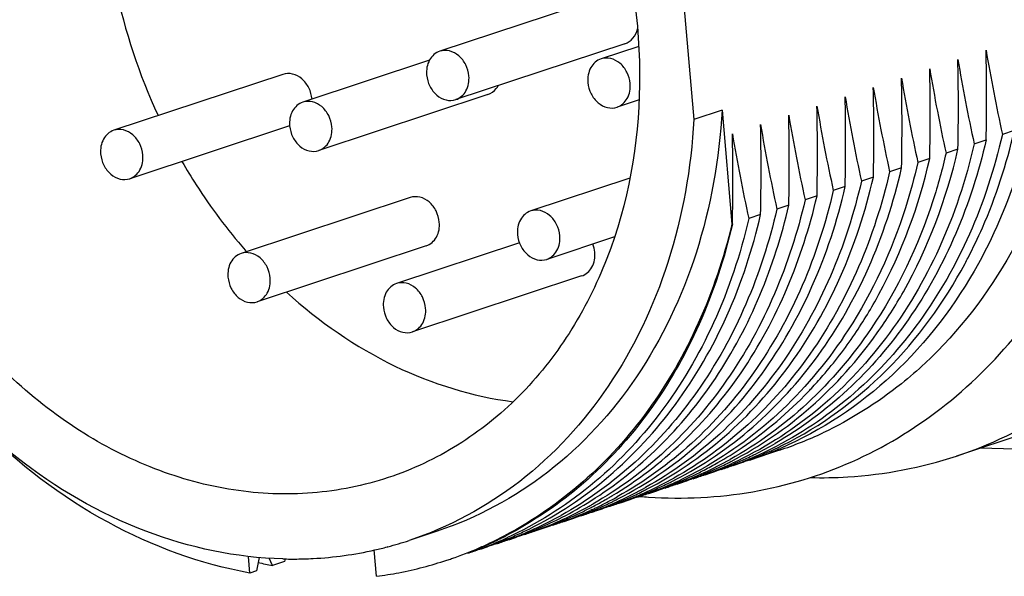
# Model space of a CAD drawing. Header units: millimetres. Extents: x 0 to 420, y 0 to 297.
# Tile 17 of 72: x 196.16 to 199.05, y 56.99 to 58.62. Entities that reach past the tile are written whole.
import ezdxf

# ---------------------------------------------------------------- set-up
doc = ezdxf.new("R2010")
doc.units = ezdxf.units.MM
doc.header["$LTSCALE"] = 23.1
doc.layers.add('COMPONENTS', color=7, linetype='CONTINUOUS')

msp = doc.modelspace()

# ---------------------------------------------------------------- linework, layer by layer
at = {"layer": 'COMPONENTS', "color": 7, "linetype": 'CONTINUOUS'}
for p, q in [((198.09363, 58.85968), (198.13927, 58.33077)), ((197.88923, 58.69637), (197.39156, 58.53172)), ((197.93635, 58.55396), (197.43868, 58.38932)), ((197.97689, 58.5461), (197.86609, 58.50944)), ((197.36125, 58.5052), (196.98841, 58.38185)), ((196.92989, 58.46367), (196.43222, 58.29903)), ((197.53319, 58.40409), (197.03552, 58.23944)), ((197.97781, 58.38841), (197.9132, 58.36703)), ((198.22222, 58.35821), (198.13927, 58.33077)), ((198.22222, 58.35821), (198.25113, 58.02311)), ((196.9498, 58.31226), (196.47933, 58.15662)), ((199.08219, 58.29805), (199.04713, 58.28645)), ((198.96419, 58.25901), (198.99925, 58.2706)), ((198.9163, 58.24316), (198.88124, 58.23157)), ((198.83336, 58.21572), (198.7983, 58.20413)), ((198.75041, 58.18828), (198.71535, 58.17668)), ((197.95072, 58.15804), (197.65909, 58.06156)), ((198.66747, 58.16084), (198.63241, 58.14924)), ((198.58452, 58.1334), (198.54946, 58.1218)), ((197.30454, 58.10115), (196.80687, 57.9365)), ((198.50158, 58.10596), (198.46652, 58.09436)), ((198.41863, 58.07852), (198.38357, 58.06692)), ((198.33569, 58.05108), (198.30063, 58.03948)), ((198.25274, 58.02364), (198.25113, 58.02311)), ((198.25274, 58.02364), (198.25254, 58.02275)), ((197.90584, 57.9852), (197.70621, 57.91915)), ((197.35165, 57.95874), (196.85398, 57.79409)), ((197.62606, 57.96768), (197.26423, 57.84798)), ((197.80902, 57.87021), (197.31135, 57.70557)), ((199.29369, 57.46631), (198.91214, 57.34008)), ((198.39111, 57.35731), (198.30347, 57.32831)), ((200.24735, 57.33029), (198.98167, 57.36309)), ((198.1667, 57.29735), (198.16907, 57.29857)), ((198.00649, 57.23071), (198.00473, 57.23006)), ((198.05112, 57.24588), (198.05417, 57.24704)), ((197.83782, 57.18152), (197.83435, 57.17993)), ((197.84066, 57.17585), (197.83854, 57.17507)), ((197.84764, 57.18189), (197.84976, 57.1828)), ((197.72253, 57.13733), (197.72613, 57.13872)), ((197.38409, 57.11895), (197.30115, 57.09151)), ((197.59181, 57.09352), (197.5896, 57.09271)), ((197.20553, 56.98601), (197.19883, 57.06363)), ((197.23892, 57.073), (197.23736, 57.07259)), ((196.83254, 56.99567), (196.8283, 57.0448)), ((196.85713, 57.02693), (196.85181, 57.00205)), ((196.86021, 57.04134), (196.85713, 57.02693)), ((196.8997, 57.01789), (196.88991, 57.03939)), ((196.93475, 57.02949), (196.8997, 57.01789)), ((196.93642, 57.03726), (196.93475, 57.02949)), ((196.85181, 57.00205), (196.83254, 56.99567))]:
    msp.add_line(p, q, dxfattribs=at)
for centre, radius, start, end in [((198.15339, 59.07982), 1.75322, 191.79644, 204.88064), ((193.26079, 58.39762), 5.73986, 358.732034, 1.373685), ((204.16865, 59.4064), 5.24254, 189.56552, 192.33505), ((193.17784, 58.37018), 5.73986, 358.732034, 1.373685), ((204.08571, 59.37896), 5.24254, 189.56552, 192.33505), ((193.0949, 58.34274), 5.73986, 358.732034, 1.373685), ((204.00276, 59.35152), 5.24254, 189.56552, 192.33505), ((193.01195, 58.3153), 5.73986, 358.732034, 1.373685), ((203.91982, 59.32408), 5.24254, 189.56552, 192.33505), ((192.92901, 58.28786), 5.73986, 358.732034, 1.373685), ((203.83687, 59.29664), 5.24254, 189.56552, 192.33505), ((192.84606, 58.26042), 5.73986, 358.732034, 1.373685), ((203.75393, 59.2692), 5.24254, 189.56552, 192.33505), ((192.76312, 58.23297), 5.73986, 358.732034, 1.373685), ((203.67098, 59.24176), 5.24254, 189.56552, 192.33505), ((192.68017, 58.20553), 5.73986, 358.732034, 1.373685), ((203.58804, 59.21432), 5.24254, 189.56552, 192.33505), ((192.59723, 58.17809), 5.73986, 358.732034, 1.373685), ((203.50509, 59.18688), 5.24254, 189.56552, 192.33505), ((192.51428, 58.15065), 5.73986, 358.732034, 1.373685), ((203.42215, 59.15943), 5.24254, 189.56552, 192.33505), ((197.99494, 58.97579), 1.5628, 221.18932, 221.42393), ((197.65748, 58.59194), 1.45154, 331.84889, 332.59176), ((197.57548, 58.39193), 1.24673, 316.25142, 316.84442), ((198.03488, 58.43362), 1.13373, 288.31085, 295.25584), ((197.87009, 58.35875), 1.11443, 290.2237, 297.47507), ((197.81738, 58.35233), 1.12501, 296.54544, 299.93776), ((197.90406, 58.37246), 1.11679, 295.63424, 296.46236), ((197.82116, 58.34493), 1.1167, 295.38217, 296.54171), ((197.90587, 58.36861), 1.11254, 290.91398, 295.63566), ((197.95504, 58.38137), 1.1092, 288.307, 293.06804), ((197.95404, 58.38374), 1.11178, 293.06725, 293.29418), ((197.65123, 58.29787), 1.1255, 297.3938, 299.74009), ((197.70166, 58.30897), 1.12012, 294.69353, 299.06554), ((197.78836, 58.32843), 1.1113, 290.22621, 294.69295), ((197.7382, 58.31752), 1.11674, 295.38408, 296.55646), ((197.82387, 58.33887), 1.11005, 290.91286, 292.81369), ((197.87275, 58.35211), 1.10727, 288.30642, 290.21348), ((197.73708, 58.31976), 1.11923, 296.55641, 297.22388), ((197.82325, 58.34036), 1.11167, 292.81344, 293.36888), ((197.9079, 58.36341), 1.10696, 288.30424, 289.50378), ((197.82238, 58.34235), 1.11384, 293.36944, 295.3824), ((197.90751, 58.36451), 1.10812, 289.50389, 290.91056), ((197.61855, 58.28186), 1.12049, 294.70229, 299.08573), ((197.65662, 58.28719), 1.11354, 292.81654, 295.38025), ((197.70532, 58.30119), 1.11152, 290.74377, 294.68979), ((197.65479, 58.29104), 1.1178, 295.38017, 297.25567), ((197.74093, 58.31141), 1.11003, 290.91482, 292.81507), ((197.78981, 58.32465), 1.10725, 288.30837, 290.22343), ((197.7403, 58.31293), 1.11168, 292.81482, 293.39249), ((197.82497, 58.33594), 1.10693, 288.30566, 289.51398), ((197.73942, 58.31493), 1.11386, 293.39304, 295.38429), ((197.82457, 58.33705), 1.10811, 289.51409, 290.91256), ((197.53562, 58.2544), 1.12046, 294.69724, 299.08637), ((197.62247, 58.27354), 1.11129, 290.21613, 294.69798), ((197.57359, 58.25992), 1.11373, 293.27561, 295.38329), ((197.5724, 58.26245), 1.11652, 295.38299, 296.4345), ((197.65802, 58.28388), 1.10994, 290.91036, 292.81582), ((197.70697, 58.29692), 1.10695, 288.3036, 290.21887), ((197.57124, 58.26478), 1.11912, 296.43454, 297.2295), ((197.70657, 58.29801), 1.10811, 290.21871, 290.74142), ((197.74203, 58.30847), 1.1069, 288.30838, 289.52249), ((197.74164, 58.30959), 1.10808, 289.5226, 290.91452), ((197.3149, 58.19605), 1.13465, 300.35656, 300.90509), ((197.45267, 58.22696), 1.12047, 294.69932, 299.08413), ((197.53953, 58.2461), 1.11129, 290.2175, 294.693), ((197.4906, 58.23259), 1.11385, 293.38078, 295.38358), ((197.48937, 58.23518), 1.11671, 295.38336, 296.54666), ((197.57504, 58.25653), 1.11004, 290.91208, 292.81388), ((197.62392, 58.26977), 1.10725, 288.30561, 290.11643), ((197.48825, 58.23742), 1.11922, 296.54662, 297.2239), ((197.57445, 58.25794), 1.11157, 292.81363, 293.27498), ((197.65919, 58.28075), 1.1066, 288.3034, 289.57468), ((197.6588, 58.28186), 1.10778, 289.57472, 290.74149), ((197.23364, 58.16594), 1.1315, 297.23183, 302.15744), ((197.28678, 58.17207), 1.12046, 294.69636, 299.08578), ((197.28242, 58.18007), 1.12957, 299.08201, 299.68667), ((197.32207, 58.18324), 1.11998, 297.24867, 297.83947), ((197.31964, 58.18777), 1.12511, 297.84088, 299.73451), ((197.37064, 58.19777), 1.1185, 295.27921, 297.84007), ((197.40767, 58.20511), 1.1138, 293.38588, 295.38667), ((197.45648, 58.21888), 1.11154, 290.75673, 294.69484), ((197.31644, 58.19343), 1.13161, 299.73334, 300.35659), ((197.40672, 58.20712), 1.11603, 295.38628, 295.9623), ((197.49244, 58.22822), 1.1091, 290.91377, 291.45295), ((197.54097, 58.24233), 1.10725, 288.30771, 290.21471), ((197.36839, 58.20202), 1.1233, 297.84002, 299.05789), ((197.40627, 58.20805), 1.11706, 295.96229, 296.43541), ((197.49198, 58.22937), 1.11034, 291.45313, 292.81476), ((197.40536, 58.20988), 1.1191, 296.43557, 297.22647), ((197.49147, 58.23059), 1.11167, 292.81463, 293.38022), ((197.57612, 58.25365), 1.10696, 288.30545, 289.50482), ((197.57573, 58.25474), 1.10812, 289.50492, 290.91179), ((198.09597, 58.54643), 1.33013, 265.05056, 266.12184), ((197.20545, 58.14166), 1.11708, 290.23489, 299.08553), ((197.32446, 58.17832), 1.1145, 292.80964, 295.36955), ((197.37313, 58.19239), 1.11256, 291.12021, 294.49152), ((197.40984, 58.19987), 1.10813, 289.49949, 290.90949), ((197.32296, 58.1815), 1.11802, 295.36942, 297.24899), ((197.40915, 58.20166), 1.11005, 290.90978, 292.81734), ((197.45802, 58.2149), 1.10726, 288.30332, 290.1), ((197.3718, 58.19534), 1.1158, 294.68648, 295.27829), ((197.40857, 58.20306), 1.11157, 292.81708, 293.26613), ((197.45764, 58.21593), 1.10837, 290.21666, 290.75452), ((197.49329, 58.22587), 1.10661, 288.30743, 288.81336), ((197.49314, 58.22633), 1.10708, 288.81339, 289.51913), ((197.4928, 58.22727), 1.10809, 289.51928, 290.91386), ((197.29069, 58.16378), 1.11129, 290.22118, 294.6921), ((197.24091, 58.15213), 1.1159, 293.36528, 297.22467), ((197.32676, 58.17269), 1.10842, 289.61022, 290.91974), ((197.37515, 58.18715), 1.10695, 288.31082, 290.21557), ((197.32581, 58.17515), 1.11106, 291.11888, 292.80899), ((197.37444, 58.18908), 1.10901, 290.21533, 291.11859), ((197.41023, 58.19878), 1.10698, 288.30316, 289.49938), ((197.05305, 58.11636), 1.14096, 294.37228, 297.76277), ((197.15888, 58.12269), 1.1137, 293.25321, 295.38601), ((197.24396, 58.14496), 1.1081, 289.51576, 290.91298), ((197.15769, 58.12521), 1.11648, 295.38569, 296.41589), ((197.24326, 58.14677), 1.11004, 290.91328, 292.81863), ((197.29213, 58.16002), 1.10727, 288.30684, 290.21841), ((197.24264, 58.14826), 1.11166, 292.81838, 293.3625), ((197.32742, 58.17085), 1.10646, 288.31056, 289.61017), ((196.96483, 58.10816), 1.07083, 284.83013, 288.30374), ((197.05572, 58.11061), 1.13463, 293.45081, 294.36922), ((197.1248, 58.1089), 1.1113, 290.23606, 294.69548), ((197.07587, 58.09538), 1.11384, 293.36946, 295.38221), ((197.16101, 58.11754), 1.10812, 289.50041, 290.91039), ((197.07465, 58.09797), 1.1167, 295.38198, 296.54171), ((197.16032, 58.11933), 1.11004, 290.91068, 292.81649), ((197.20919, 58.13257), 1.10726, 288.30419, 290.09426), ((197.07353, 58.10021), 1.11921, 296.54167, 297.2264), ((197.15974, 58.12072), 1.11154, 292.81623, 293.25257), ((197.24436, 58.14385), 1.10692, 288.30664, 289.51566), ((196.96071, 58.12861), 1.09169, 273.05042, 282.69173), ((196.96381, 58.11204), 1.07485, 282.72491, 284.74434), ((197.05668, 58.10838), 1.13219, 289.04348, 293.45118), ((197.07737, 58.0919), 1.11006, 290.91692, 292.8135), ((197.12625, 58.10511), 1.10724, 288.31042, 290.23329), ((197.07674, 58.0934), 1.11167, 292.81325, 293.36889), ((197.16139, 58.11646), 1.10697, 288.30404, 289.5003), ((197.1304, 58.26024), 1.26358, 257.5095, 259.48027), ((196.95908, 58.17035), 1.13348, 268.5159, 268.77032), ((196.95896, 58.16318), 1.12632, 268.76812, 271.20685), ((196.95908, 58.15527), 1.1184, 271.20926, 271.70394), ((196.95924, 58.1505), 1.11363, 271.70335, 273.06619), ((197.05626, 58.11055), 1.13439, 280.93098, 288.29388), ((197.05746, 58.10623), 1.12991, 288.30446, 289.0414), ((197.05437, 58.12021), 1.14423, 277.5914, 280.93192)]:
    msp.add_arc(centre, radius, start, end, dxfattribs=at)
for points, knots in [([(197.23997, 57.27667), (197.16793, 57.25283), (197.016, 57.22235), (196.78111, 57.23198), (196.54734, 57.29575), (196.24451, 57.45135), (195.91774, 57.76521), (195.66511, 58.25661), (195.57482, 58.80172), (195.64994, 59.24853), (195.80022, 59.55404), (195.94983, 59.74464), (196.13264, 59.89246), (196.27277, 59.95861), (196.34481, 59.98244)], [0, 0, 0, 0, 0.0561457, 0.1133518, 0.1724677, 0.2339898, 0.3637499, 0.5000004, 0.636251, 0.7660112, 0.8275334, 0.8866493, 0.9438561, 1, 1, 1, 1]), ([(197.8982, 58.97439), (197.9535, 58.80062), (198.00939, 58.44226), (197.93141, 58.00102), (197.78081, 57.69954), (197.63176, 57.51155), (197.45025, 57.36569), (197.31136, 57.30029), (197.23997, 57.27667)], [0, 0, 0, 0, 0.2725365, 0.5319078, 0.6549041, 0.7731423, 0.8876151, 1, 1, 1, 1]), ([(198.00601, 57.21935), (198.10816, 57.21242), (198.31403, 57.22242), (198.6096, 57.31208), (198.87595, 57.47219), (199.10111, 57.69463), (199.27636, 57.96901), (199.43765, 58.39281), (199.46485, 58.74514), (199.44488, 58.97664)], [0, 0, 0, 0, 0.1188812, 0.2366407, 0.3551497, 0.4761479, 0.6009424, 0.7301913, 1, 1, 1, 1]), ([(197.93637, 58.55397), (197.94535, 58.55694), (197.96244, 58.56902), (197.97091, 58.58776), (197.97323, 58.59777)], [0, 0, 0, 0, 0.4794716, 1, 1, 1, 1]), ([(197.3916, 58.53173), (197.37909, 58.5276), (197.35602, 58.50666), (197.35167, 58.47699), (197.35295, 58.46213)], [0, 0, 0, 0, 0.4690461, 1, 1, 1, 1]), ([(197.47728, 58.45891), (197.4763, 58.47035), (197.46993, 58.49275), (197.44955, 58.51962), (197.42154, 58.53517), (197.40058, 58.5347), (197.3916, 58.53173)], [0, 0, 0, 0, 0.2708803, 0.5343614, 0.7767641, 1, 1, 1, 1]), ([(197.86612, 58.50945), (197.85361, 58.50532), (197.83055, 58.48437), (197.82619, 58.45471), (197.82748, 58.43985)], [0, 0, 0, 0, 0.4690461, 1, 1, 1, 1]), ([(197.95181, 58.43663), (197.95082, 58.44807), (197.94445, 58.47047), (197.92407, 58.49734), (197.89606, 58.51289), (197.87511, 58.51242), (197.86612, 58.50945)], [0, 0, 0, 0, 0.2708803, 0.5343614, 0.7767641, 1, 1, 1, 1]), ([(197.01561, 58.39086), (197.01462, 58.40231), (197.00824, 58.42471), (196.98785, 58.45159), (196.95982, 58.46713), (196.93886, 58.46664), (196.92987, 58.46367)], [0, 0, 0, 0, 0.2708848, 0.534389, 0.7767664, 1, 1, 1, 1]), ([(197.35295, 58.46213), (197.35394, 58.45069), (197.36031, 58.42829), (197.38069, 58.40142), (197.4087, 58.38587), (197.42966, 58.38634), (197.43864, 58.38931)], [0, 0, 0, 0, 0.2708803, 0.5343614, 0.7767641, 1, 1, 1, 1]), ([(197.43864, 58.38931), (197.45115, 58.39344), (197.47422, 58.41438), (197.47857, 58.44405), (197.47728, 58.45891)], [0, 0, 0, 0, 0.4690461, 1, 1, 1, 1]), ([(197.82748, 58.43985), (197.82846, 58.42841), (197.83483, 58.40601), (197.85521, 58.37914), (197.88322, 58.36359), (197.90418, 58.36405), (197.91317, 58.36702)], [0, 0, 0, 0, 0.2708803, 0.5343614, 0.7767641, 1, 1, 1, 1]), ([(197.53321, 58.4041), (197.54278, 58.40726), (197.5546, 58.41601), (197.56198, 58.42751), (197.56367, 58.43067)], [0, 0, 0, 0, 0.7376845, 1, 1, 1, 1]), ([(197.91317, 58.36702), (197.92567, 58.37116), (197.94874, 58.3921), (197.95309, 58.42177), (197.95181, 58.43663)], [0, 0, 0, 0, 0.4690461, 1, 1, 1, 1]), ([(196.98844, 58.38186), (196.97593, 58.37773), (196.95287, 58.35679), (196.94852, 58.32712), (196.9498, 58.31226)], [0, 0, 0, 0, 0.4690461, 1, 1, 1, 1]), ([(197.07413, 58.30904), (197.07314, 58.32048), (197.06677, 58.34288), (197.04639, 58.36975), (197.01839, 58.3853), (196.99743, 58.38483), (196.98844, 58.38186)], [0, 0, 0, 0, 0.2708803, 0.5343614, 0.7767641, 1, 1, 1, 1]), ([(198.22222, 58.35821), (198.21426, 58.21596), (198.16578, 57.93941), (197.99095, 57.56837), (197.72665, 57.27918), (197.50088, 57.15758), (197.38406, 57.11894)], [0, 0, 0, 0, 0.2698654, 0.525295, 0.7669139, 1, 1, 1, 1]), ([(198.13927, 58.33077), (198.13131, 58.18852), (198.08284, 57.91197), (197.90802, 57.54094), (197.64372, 57.25175), (197.41796, 57.13015), (197.30113, 57.09151)], [0, 0, 0, 0, 0.2698654, 0.5252939, 0.7669127, 1, 1, 1, 1]), ([(199.22989, 58.34691), (199.19621, 58.20523), (199.09545, 57.93646), (198.9203, 57.70738), (198.81983, 57.61355)], [0, 0, 0, 0, 0.5144154, 1, 1, 1, 1]), ([(196.43225, 58.29904), (196.41974, 58.2949), (196.39668, 58.27396), (196.39232, 58.24429), (196.39361, 58.22943)], [0, 0, 0, 0, 0.4690461, 1, 1, 1, 1]), ([(196.51794, 58.22621), (196.51695, 58.23766), (196.51058, 58.26005), (196.4902, 58.28692), (196.46219, 58.30248), (196.44124, 58.30201), (196.43225, 58.29904)], [0, 0, 0, 0, 0.2708803, 0.5343614, 0.7767641, 1, 1, 1, 1]), ([(196.9498, 58.31226), (196.95079, 58.30082), (196.95715, 58.27842), (196.97754, 58.25155), (197.00554, 58.236), (197.0265, 58.23647), (197.03549, 58.23944)], [0, 0, 0, 0, 0.2708803, 0.5343614, 0.7767641, 1, 1, 1, 1]), ([(197.03549, 58.23944), (197.048, 58.24357), (197.07106, 58.26451), (197.07541, 58.29418), (197.07413, 58.30904)], [0, 0, 0, 0, 0.4690461, 1, 1, 1, 1]), ([(198.94608, 57.92376), (198.96109, 57.95269), (199.01833, 58.07275), (199.05971, 58.20023), (199.08219, 58.29805)], [0, 0, 0, 0, 0.245122, 1, 1, 1, 1]), ([(199.13008, 58.31389), (199.12176, 58.27769), (199.08465, 58.1373), (199.02875, 58.00169), (198.97657, 57.90707)], [0, 0, 0, 0, 0.2558174, 1, 1, 1, 1]), ([(198.99925, 58.2706), (198.95618, 58.08327), (198.84376, 57.81326), (198.60053, 57.52966), (198.45528, 57.42146), (198.37883, 57.37744)], [0, 0, 0, 0, 0.5175275, 0.7624567, 1, 1, 1, 1]), ([(199.04713, 58.28645), (199.02407, 58.18611), (198.96099, 57.99311), (198.81383, 57.73342), (198.62137, 57.51954), (198.46582, 57.41244), (198.38424, 57.37002)], [0, 0, 0, 0, 0.2651119, 0.5191753, 0.7632217, 1, 1, 1, 1]), ([(198.96419, 58.25901), (198.94001, 58.15382), (198.87304, 57.95184), (198.71483, 57.68223), (198.50729, 57.46408), (198.33996, 57.35891), (198.25261, 57.31875)], [0, 0, 0, 0, 0.2656431, 0.5196758, 0.7633765, 1, 1, 1, 1]), ([(198.67875, 57.70236), (198.70655, 57.74148), (198.81241, 57.90863), (198.88278, 58.09734), (198.9163, 58.24316)], [0, 0, 0, 0, 0.242826, 1, 1, 1, 1]), ([(196.39361, 58.22943), (196.39459, 58.21799), (196.40096, 58.19559), (196.42134, 58.16872), (196.44935, 58.15317), (196.47031, 58.15364), (196.4793, 58.15661)], [0, 0, 0, 0, 0.2708803, 0.5343614, 0.7767641, 1, 1, 1, 1]), ([(196.4793, 58.15661), (196.4918, 58.16074), (196.51487, 58.18169), (196.51922, 58.21135), (196.51794, 58.22621)], [0, 0, 0, 0, 0.4690461, 1, 1, 1, 1]), ([(196.6329, 58.20729), (196.64638, 58.18392), (196.70194, 58.09265), (196.76629, 58.0067), (196.81887, 57.94661)], [0, 0, 0, 0, 0.2525735, 1, 1, 1, 1]), ([(198.61271, 57.69927), (198.63834, 57.73706), (198.73593, 57.89776), (198.80151, 58.07719), (198.83336, 58.21572)], [0, 0, 0, 0, 0.2431426, 1, 1, 1, 1]), ([(198.88124, 58.23157), (198.87039, 58.18437), (198.82065, 58.00326), (198.73882, 57.83045), (198.6606, 57.71511)], [0, 0, 0, 0, 0.2578981, 1, 1, 1, 1]), ([(198.0833, 57.26967), (198.16539, 57.31191), (198.32196, 57.41888), (198.51572, 57.63316), (198.66384, 57.89373), (198.72725, 58.08752), (198.75041, 58.18828)], [0, 0, 0, 0, 0.2367629, 0.4807823, 0.7348437, 1, 1, 1, 1]), ([(198.7983, 58.20413), (198.78801, 58.15937), (198.74112, 57.98722), (198.66541, 57.8225), (198.59334, 57.71133)], [0, 0, 0, 0, 0.2574186, 1, 1, 1, 1]), ([(198.63241, 58.14924), (198.58869, 57.95906), (198.47375, 57.685), (198.22438, 57.39922), (198.07556, 57.29129), (197.99732, 57.24778)], [0, 0, 0, 0, 0.5176689, 0.7625135, 1, 1, 1, 1]), ([(198.00026, 57.24218), (198.08236, 57.28442), (198.23895, 57.39138), (198.43274, 57.60567), (198.58088, 57.86626), (198.6443, 58.06007), (198.66747, 58.16084)], [0, 0, 0, 0, 0.2367608, 0.4807761, 0.7348386, 1, 1, 1, 1]), ([(198.71535, 58.17668), (198.67164, 57.98651), (198.5567, 57.71245), (198.30735, 57.42668), (198.15854, 57.31875), (198.08031, 57.27524)], [0, 0, 0, 0, 0.5176741, 0.7625167, 1, 1, 1, 1]), ([(198.54946, 58.1218), (198.50573, 57.93155), (198.39072, 57.65737), (198.14118, 57.37153), (197.99226, 57.26361), (197.91397, 57.22011)], [0, 0, 0, 0, 0.5176686, 0.7625051, 1, 1, 1, 1]), ([(197.91736, 57.21477), (197.99945, 57.257), (198.15604, 57.36397), (198.34981, 57.57826), (198.49794, 57.83884), (198.56136, 58.03264), (198.58452, 58.1334)], [0, 0, 0, 0, 0.2367639, 0.4807821, 0.734843, 1, 1, 1, 1]), ([(197.39026, 58.02833), (197.38928, 58.03978), (197.3829, 58.06219), (197.36251, 58.08907), (197.33447, 58.1046), (197.31351, 58.10411), (197.30452, 58.10114)], [0, 0, 0, 0, 0.2708848, 0.534389, 0.7767664, 1, 1, 1, 1]), ([(198.46652, 58.09436), (198.42327, 57.9062), (198.31011, 57.63501), (198.0651, 57.35077), (197.91882, 57.24264), (197.84185, 57.19876)], [0, 0, 0, 0, 0.5175718, 0.7624749, 1, 1, 1, 1]), ([(197.89768, 57.2225), (197.97213, 57.26706), (198.11335, 57.37548), (198.34968, 57.65649), (198.45926, 57.92187), (198.50158, 58.10596)], [0, 0, 0, 0, 0.2376387, 0.4826619, 1, 1, 1, 1]), ([(196.92972, 57.03725), (196.79263, 57.0408), (196.5096, 57.10057), (196.127, 57.3243), (195.80561, 57.66057), (195.6507, 57.93828), (195.59003, 58.08635)], [0, 0, 0, 0, 0.2297026, 0.4736757, 0.7319784, 1, 1, 1, 1]), ([(197.74481, 57.98875), (197.74383, 58.00019), (197.73746, 58.02259), (197.71708, 58.04946), (197.68907, 58.06501), (197.66811, 58.06454), (197.65913, 58.06157)], [0, 0, 0, 0, 0.2708803, 0.5343614, 0.7767641, 1, 1, 1, 1]), ([(198.38357, 58.06692), (198.33986, 57.87674), (198.22491, 57.60267), (197.97554, 57.31689), (197.82672, 57.20896), (197.74848, 57.16545)], [0, 0, 0, 0, 0.5176682, 0.7625135, 1, 1, 1, 1]), ([(197.83588, 57.20803), (197.90773, 57.25319), (198.04378, 57.36173), (198.27132, 57.63921), (198.37728, 57.89863), (198.41863, 58.07852)], [0, 0, 0, 0, 0.2377357, 0.4828902, 1, 1, 1, 1]), ([(198.30063, 58.03948), (198.27645, 57.9343), (198.20948, 57.73233), (198.05128, 57.46273), (197.84375, 57.24458), (197.67643, 57.1394), (197.58909, 57.09924)], [0, 0, 0, 0, 0.2656406, 0.5196734, 0.7633765, 1, 1, 1, 1]), ([(197.65913, 58.06157), (197.64662, 58.05744), (197.62355, 58.03649), (197.6192, 58.00683), (197.62048, 57.99197)], [0, 0, 0, 0, 0.4690461, 1, 1, 1, 1]), ([(197.65439, 57.1253), (197.73817, 57.16692), (197.89818, 57.27339), (198.09632, 57.48898), (198.24765, 57.75247), (198.3122, 57.9489), (198.33569, 58.05108)], [0, 0, 0, 0, 0.236712, 0.4806302, 0.7346853, 1, 1, 1, 1]), ([(197.35168, 57.95874), (197.36418, 57.96288), (197.3872, 57.98384), (197.39154, 58.01348), (197.39026, 58.02833)], [0, 0, 0, 0, 0.4690832, 1, 1, 1, 1]), ([(198.25113, 58.02311), (198.22736, 57.92309), (198.16304, 57.73063), (198.01475, 57.47152), (197.82175, 57.2575), (197.66615, 57.14971), (197.58452, 57.10674)], [0, 0, 0, 0, 0.2644631, 0.5183877, 0.762706, 1, 1, 1, 1]), ([(198.25254, 58.02275), (198.22934, 57.92208), (198.16588, 57.72846), (198.01777, 57.46815), (197.82409, 57.25408), (197.66761, 57.14721), (197.58558, 57.105)], [0, 0, 0, 0, 0.2651479, 0.5192063, 0.7632268, 1, 1, 1, 1]), ([(197.62048, 57.99197), (197.62147, 57.98052), (197.62784, 57.95813), (197.64822, 57.93126), (197.67623, 57.9157), (197.69718, 57.91617), (197.70617, 57.91914)], [0, 0, 0, 0, 0.2708803, 0.5343614, 0.7767641, 1, 1, 1, 1]), ([(197.70617, 57.91914), (197.71868, 57.92328), (197.74175, 57.94422), (197.7461, 57.97389), (197.74481, 57.98875)], [0, 0, 0, 0, 0.4690461, 1, 1, 1, 1]), ([(196.8069, 57.93651), (196.79439, 57.93238), (196.77133, 57.91143), (196.76698, 57.88177), (196.76826, 57.86691)], [0, 0, 0, 0, 0.4690461, 1, 1, 1, 1]), ([(196.89259, 57.86369), (196.89161, 57.87513), (196.88524, 57.89753), (196.86485, 57.9244), (196.83685, 57.93995), (196.81589, 57.93948), (196.8069, 57.93651)], [0, 0, 0, 0, 0.2708803, 0.5343614, 0.7767641, 1, 1, 1, 1]), ([(197.80904, 57.87022), (197.82154, 57.87436), (197.84456, 57.89532), (197.84891, 57.92496), (197.84763, 57.93981)], [0, 0, 0, 0, 0.4690832, 1, 1, 1, 1]), ([(198.97657, 57.90707), (198.91001, 57.78634), (198.74447, 57.56723), (198.51467, 57.41467), (198.3937, 57.36259)], [0, 0, 0, 0, 0.5114165, 1, 1, 1, 1]), ([(198.40171, 57.37267), (198.51338, 57.42825), (198.72376, 57.58176), (198.87572, 57.79201), (198.93731, 57.90711)], [0, 0, 0, 0, 0.488624, 1, 1, 1, 1]), ([(196.76826, 57.86691), (196.76925, 57.85547), (196.77562, 57.83307), (196.796, 57.8062), (196.824, 57.79065), (196.84496, 57.79111), (196.85395, 57.79408)], [0, 0, 0, 0, 0.2708803, 0.5343614, 0.7767641, 1, 1, 1, 1]), ([(196.85395, 57.79408), (196.86646, 57.79822), (196.88952, 57.81916), (196.89387, 57.84883), (196.89259, 57.86369)], [0, 0, 0, 0, 0.4690461, 1, 1, 1, 1]), ([(197.26427, 57.84799), (197.25176, 57.84385), (197.22869, 57.82291), (197.22434, 57.79324), (197.22562, 57.77838)], [0, 0, 0, 0, 0.4690461, 1, 1, 1, 1]), ([(197.34995, 57.77516), (197.34897, 57.7866), (197.3426, 57.809), (197.32222, 57.83587), (197.29421, 57.85142), (197.27325, 57.85096), (197.26427, 57.84799)], [0, 0, 0, 0, 0.2708803, 0.5343614, 0.7767641, 1, 1, 1, 1]), ([(196.94056, 57.8225), (197.03584, 57.73594), (197.24401, 57.59113), (197.48744, 57.5154), (197.6076, 57.50014)], [0, 0, 0, 0, 0.5152239, 1, 1, 1, 1]), ([(197.22562, 57.77838), (197.22661, 57.76694), (197.23298, 57.74454), (197.25336, 57.71767), (197.28137, 57.70212), (197.30232, 57.70259), (197.31131, 57.70556)], [0, 0, 0, 0, 0.2708803, 0.5343614, 0.7767641, 1, 1, 1, 1]), ([(197.31131, 57.70556), (197.32382, 57.70969), (197.34688, 57.73063), (197.35124, 57.7603), (197.34995, 57.77516)], [0, 0, 0, 0, 0.4690461, 1, 1, 1, 1]), ([(198.6606, 57.71511), (198.60642, 57.63522), (198.48253, 57.4888), (198.32752, 57.37531), (198.24583, 57.32991)], [0, 0, 0, 0, 0.5081012, 1, 1, 1, 1]), ([(198.59334, 57.71133), (198.53822, 57.62629), (198.41079, 57.47044), (198.2488, 57.35026), (198.16324, 57.30267)], [0, 0, 0, 0, 0.5086312, 1, 1, 1, 1]), ([(198.2491, 57.32451), (198.33317, 57.36776), (198.49334, 57.47784), (198.62225, 57.62285), (198.67875, 57.70236)], [0, 0, 0, 0, 0.4921917, 1, 1, 1, 1]), ([(198.48497, 57.53919), (198.49654, 57.55152), (198.54225, 57.6023), (198.58387, 57.65673), (198.61271, 57.69927)], [0, 0, 0, 0, 0.2475991, 1, 1, 1, 1]), ([(198.81983, 57.61355), (198.79729, 57.5925), (198.70524, 57.51271), (198.60085, 57.44706), (198.5186, 57.40826)], [0, 0, 0, 0, 0.2532761, 1, 1, 1, 1]), ([(198.91218, 57.3401), (198.94874, 57.35219), (199.09342, 57.40755), (199.22748, 57.4901), (199.31761, 57.56359)], [0, 0, 0, 0, 0.2487393, 1, 1, 1, 1]), ([(198.20955, 57.32061), (198.23386, 57.3345), (198.33003, 57.39426), (198.4172, 57.46829), (198.4761, 57.52982)], [0, 0, 0, 0, 0.2474244, 1, 1, 1, 1]), ([(196.83254, 56.99567), (196.68723, 57.02195), (196.39565, 57.12927), (196.1504, 57.31737), (196.03908, 57.42807)], [0, 0, 0, 0, 0.4846911, 1, 1, 1, 1]), ([(198.48164, 57.27671), (198.51838, 57.27583), (198.66387, 57.27838), (198.80897, 57.30595), (198.91218, 57.3401)], [0, 0, 0, 0, 0.2526247, 1, 1, 1, 1])]:
    msp.add_open_spline(points, degree=3, knots=knots, dxfattribs=at)
msp.add_open_spline([(197.84763, 57.93981), (197.84691, 57.94808), (197.84502, 57.95633), (197.84209, 57.96411)], degree=3, dxfattribs=at)

doc.saveas('drawing.dxf')
